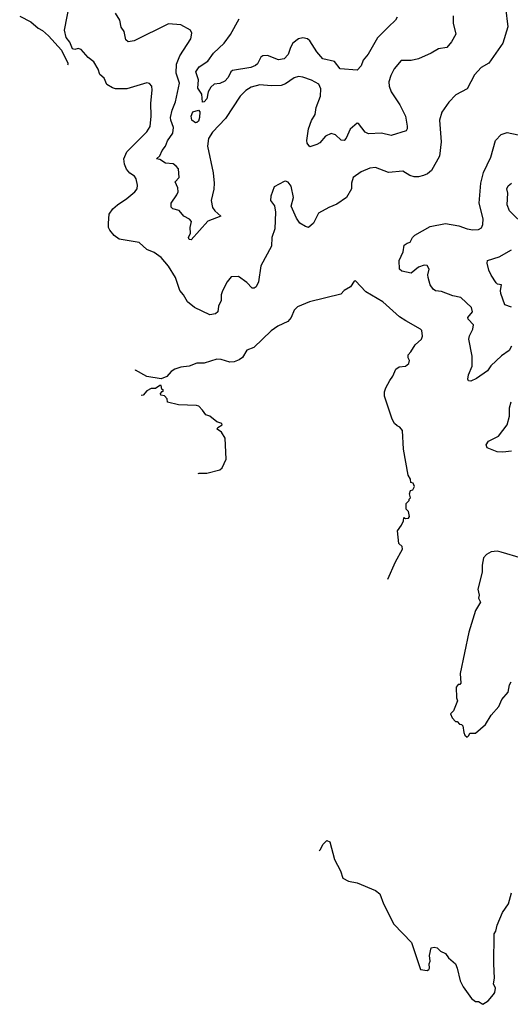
# Model space of a CAD drawing. Extents: x 2086813 to 2278017, y 548126 to 753336.
# Tile 8 of 256: x 2114175 to 2117608, y 609712 to 616599. Entities that reach past the tile are written whole.
import ezdxf

# ---------------------------------------------------------------- set-up
doc = ezdxf.new("R2010")
doc.units = 0

msp = doc.modelspace()

# ---------------------------------------------------------------- linework, layer by layer
at = {"layer": '0CON10XD'}
for points in [[(2117573.1, 616685), (2117591.2, 616548.8), (2117555.7, 616435), (2117456.2, 616295), (2117404.5, 616265.5), (2117356.6, 616213.4), (2117305, 616116.2), (2117225.6, 616074.4), (2117177, 616023), (2117127.3, 615952.7), (2117111.9, 615895), (2117124.6, 615745), (2117111.8, 615645), (2117055.4, 615544.6), (2117028.6, 615521.4), (2116999.2, 615509.2), (2116965, 615500), (2116935, 615500.6), (2116905, 615510), (2116855, 615540), (2116755, 615530), (2116665, 615565.6), (2116625, 615559.4), (2116563.3, 615535), (2116507.5, 615495), (2116497.5, 615455), (2116496.7, 615415), (2116461.2, 615355), (2116395, 615307.5), (2116337.5, 615285), (2116265, 615246.2), (2116230.8, 615175), (2116195, 615145.8), (2116175, 615151.4), (2116135.8, 615175.8), (2116111.1, 615211.1), (2116073.8, 615295), (2116090, 615355), (2116073.9, 615433.9), (2116053.6, 615463.6), (2116035, 615470), (2116025, 615466.7), (2115955, 615430), (2115932.5, 615365), (2115930, 615335), (2115957.3, 615297.3), (2115963.6, 615253.6), (2115960, 615135), (2115940, 615075), (2115935.7, 615014.3), (2115862.3, 614877.7), (2115845.7, 614765), (2115828.6, 614731.4), (2115815, 614720.6), (2115801.7, 614721.7), (2115765, 614761.2), (2115705, 614803.8), (2115655, 614800), (2115626.7, 614765), (2115595, 614702.5), (2115585.7, 614674.3), (2115583.5, 614635), (2115566.5, 614595), (2115562, 614555), (2115545, 614542.5), (2115505, 614535.7), (2115399.2, 614585), (2115350, 614625), (2115322.2, 614675), (2115296, 614706), (2115265, 614796.7), (2115216, 614875), (2115165.5, 614935.5), (2115115, 614971.2), (2115065, 614991.2), (2115011.7, 615041.7), (2114870, 615065), (2114835, 615090), (2114805, 615126.7), (2114795.8, 615145.8), (2114795.6, 615175), (2114801.1, 615238.9), (2114826.2, 615275), (2114860, 615305), (2114925, 615348), (2114981.2, 615395), (2114995.8, 615415), (2114998.1, 615441.9), (2114990.8, 615485), (2114978.8, 615505), (2114946.2, 615526.2), (2114922.5, 615552.5), (2114907.9, 615587.9), (2114902.5, 615625), (2114924.6, 615675.4), (2115064.3, 615815), (2115087.6, 615852.4), (2115095.4, 615925), (2115091.8, 616015), (2115102, 616105), (2115100, 616135), (2115083.6, 616153.6), (2115065, 616156.2), (2114925, 616115.7), (2114845.8, 616114.2), (2114825, 616122.5), (2114785, 616146.2), (2114765, 616188.8), (2114736.2, 616215), (2114725, 616252.5), (2114693.8, 616305), (2114653.4, 616333.4), (2114605, 616390), (2114585, 616398), (2114559.7, 616390.3), (2114544, 616395), (2114525, 616442.5), (2114500, 616475), (2114487.5, 616525), (2114523.1, 616705)], [(2114175, 616624), (2114252.5, 616585), (2114305, 616540), (2114333.9, 616523.9), (2114375.9, 616485.9), (2114466.7, 616385), (2114512.5, 616295), (2114512.5, 616285), (2114509.4, 616280.1)], [(2117208.6, 616625), (2117206.9, 616575), (2117227, 616497), (2117196.9, 616443.1), (2117162.5, 616405), (2117105, 616394.2), (2117055, 616364.3), (2116965, 616325.8), (2116915, 616313.1), (2116845, 616313.8), (2116795.9, 616254.1), (2116771.4, 616208.6), (2116758, 616165), (2116759.2, 616135), (2116774.5, 616094.5), (2116835, 616004), (2116874.4, 615925), (2116885.6, 615854.4), (2116885.6, 615834.4), (2116878.2, 615821.8), (2116775, 615789.4), (2116705.4, 615805.4), (2116615, 615800.9), (2116592.3, 615812.3), (2116545, 615873.3), (2116535, 615876), (2116486.4, 615833.6), (2116459.7, 615770.3), (2116445, 615753.3), (2116425, 615756.2), (2116384.2, 615794.2), (2116355, 615802), (2116315, 615784), (2116275, 615737.1), (2116255, 615725.7), (2116205, 615710), (2116185.7, 615735), (2116183.5, 615755), (2116195.5, 615835), (2116216.2, 615893.8), (2116242.9, 615935), (2116248.2, 615985), (2116279.6, 616065), (2116282.7, 616115), (2116268.3, 616148.3), (2116216, 616176), (2116155, 616197.5), (2116125, 616201.1), (2116095, 616192.2), (2116035, 616150), (2116005, 616138.1), (2115935, 616135.8), (2115855, 616144.4), (2115795, 616127.9), (2115756.4, 616103.6), (2115716.4, 616065), (2115615, 615908), (2115525, 615812.9), (2115495, 615768), (2115489.2, 615715), (2115528.3, 615528.3), (2115535.5, 615455), (2115533.1, 615413.1), (2115515.8, 615335), (2115524.4, 615285), (2115540.9, 615260.9), (2115583.3, 615225), (2115491.2, 615188.8), (2115375, 615060), (2115360.7, 615060.7), (2115356.7, 615075), (2115370, 615105), (2115368.8, 615145), (2115378, 615188), (2115364.1, 615204.1), (2115324.1, 615224.1), (2115290, 615265), (2115247, 615277), (2115235, 615287.5), (2115234.3, 615315), (2115275, 615372.9), (2115283.9, 615395), (2115282.6, 615422.6), (2115262.3, 615465), (2115290, 615495), (2115285.4, 615555), (2115270.6, 615575), (2115249.7, 615589.7), (2115195, 615595.5), (2115155, 615620), (2115133.3, 615625), (2115155, 615646.2), (2115172.1, 615685), (2115195.9, 615714.1), (2115209.2, 615750.8), (2115246.9, 615805), (2115250.4, 615845), (2115231.8, 615895), (2115230.9, 615915), (2115241.8, 615965), (2115264.5, 616024.5), (2115292.5, 616155), (2115270.5, 616225), (2115272.1, 616287.9), (2115294.7, 616345.3), (2115371.4, 616465), (2115379.2, 616505), (2115370, 616525), (2115302.3, 616562.3), (2115215, 616569.6), (2114975, 616450.8), (2114935, 616444), (2114918.3, 616458.3), (2114905.9, 616515.9), (2114885.7, 616545.7), (2114875.5, 616595.5), (2114845.8, 616645)], [(2116815, 616616.7), (2116803.3, 616595), (2116755, 616548.1), (2116678.4, 616471.6), (2116613.3, 616356.7), (2116577.7, 616315), (2116564.4, 616275), (2116535, 616245.6), (2116416.7, 616255), (2116376.6, 616306.6), (2116295, 616325.6), (2116255, 616373.1), (2116205, 616451.2), (2116187.5, 616465), (2116155, 616472), (2116125, 616464), (2116086, 616435), (2116068.6, 616405), (2116052.7, 616355), (2116024.3, 616325.7), (2115985, 616318.9), (2115908, 616348), (2115875, 616347.1), (2115862.8, 616337.2), (2115839.5, 616290.5), (2115825, 616277.5), (2115793.3, 616265), (2115665, 616244.6), (2115651.1, 616235), (2115634.7, 616195.3), (2115610.5, 616169.5), (2115575, 616151.8), (2115535, 616148.7), (2115512.1, 616127.9), (2115494.1, 616095), (2115485, 616046), (2115465, 616023.8), (2115455, 616022.5), (2115448.3, 616078.3), (2115420.8, 616120.8), (2115427.1, 616177.1), (2115407.3, 616235), (2115430.7, 616269.3), (2115492, 616308), (2115531.1, 616365), (2115605.4, 616435), (2115649.4, 616495), (2115710.8, 616605)], [(2115405, 615877.8), (2115379.4, 615895), (2115373.8, 615925), (2115386.2, 615953.8), (2115425, 615965.8), (2115435.5, 615955.5), (2115433.1, 615915), (2115425, 615888.6), (2115415, 615878.9), (2115405, 615877.8)], [(2117616.2, 614315), (2117598.8, 614285), (2117545, 614248), (2117471.1, 614178.9), (2117447.6, 614142.4), (2117370.6, 614089.4), (2117331.7, 614071.7), (2117315, 614072.5), (2117310, 614085), (2117314.4, 614115), (2117340, 614175), (2117340.7, 614245), (2117317.1, 614365), (2117321.9, 614388.1), (2117346.5, 614435), (2117350.8, 614465), (2117313.2, 614503.2), (2117310.8, 614515), (2117343.3, 614555), (2117336.7, 614586.7), (2117261.2, 614655), (2117205, 614668.5), (2117125, 614697.8), (2117085, 614703.6), (2117067.1, 614715), (2117047.1, 614745), (2117033.3, 614795), (2117031.2, 614815), (2117040, 614855), (2117025, 614880), (2117005, 614882), (2116965, 614866.9), (2116915, 614826.7), (2116849.7, 614839.7), (2116832.9, 614855), (2116830.5, 614915), (2116857.5, 614975), (2116865, 615021.2), (2116885, 615035.8), (2116908, 615042), (2116924.2, 615075), (2116939.3, 615090.7), (2117046.9, 615153.1), (2117154.2, 615174.2), (2117247.6, 615157.6), (2117305, 615135.7), (2117345, 615128.1), (2117385, 615131.5), (2117406, 615144), (2117415, 615167.5), (2117418.2, 615205), (2117390.6, 615315), (2117400.9, 615455), (2117420.2, 615529.8), (2117472.2, 615637.8), (2117503.3, 615755), (2117543.3, 615796.7), (2117585, 615809.1), (2117663, 615793)], [(2117715, 615150), (2117602.2, 615262.2), (2117585.6, 615305), (2117591.1, 615385), (2117583.3, 615415), (2117592.1, 615437.9), (2117615, 615454.4)], [(2117615, 614588.2), (2117568.6, 614605), (2117541.4, 614685), (2117538.6, 614705), (2117546.2, 614745), (2117518.3, 614748.3), (2117507.5, 614757.5), (2117472.5, 614812.5), (2117458.1, 614848.1), (2117445.5, 614895), (2117448, 614915), (2117529.4, 614940.6), (2117615, 614989.5)], [(2116749.9, 612686.4), (2116803.9, 612806.1), (2116853.8, 612895), (2116850, 612915), (2116826.7, 612935), (2116817.5, 613025), (2116847, 613063), (2116860, 613095), (2116861.7, 613118.3), (2116875, 613110), (2116895, 613113.3), (2116903.3, 613125), (2116895, 613160), (2116880, 613175), (2116880, 613215), (2116900, 613235), (2116900, 613245), (2116910, 613255), (2116902.5, 613282.5), (2116910, 613305), (2116925, 613310), (2116936.7, 613335), (2116928.3, 613358.3), (2116911.7, 613361.7), (2116910, 613385), (2116893.6, 613413.6), (2116860, 613595), (2116852.5, 613725), (2116835, 613750), (2116815, 613757.5), (2116797.5, 613775), (2116780, 613805), (2116726.4, 613966.4), (2116727, 613997), (2116736.7, 614025), (2116763.9, 614076.1), (2116786.7, 614105), (2116806.7, 614155), (2116829.5, 614170.5), (2116875, 614175.8), (2116897.5, 614195), (2116902.5, 614215), (2116892.5, 614235), (2116892.5, 614255), (2116912.5, 614275), (2116942.5, 614325), (2116985.8, 614364.2), (2116993.8, 614385), (2116988.8, 614425), (2116980, 614435), (2116877.5, 614492.5), (2116831.7, 614521.7), (2116715, 614625.6), (2116595.9, 614695.9), (2116525, 614772.5), (2116515, 614770), (2116489.4, 614730.6), (2116445.8, 614705), (2116420.7, 614679.3), (2116202.5, 614625), (2116118.6, 614591.4), (2116095, 614566.7), (2116073.4, 614516.6), (2116051.7, 614488.3), (2115981.2, 614455), (2115935, 614422.5), (2115813.1, 614306.9), (2115765, 614288.6), (2115732.8, 614237.2), (2115710.3, 614219.7), (2115675, 614205.7), (2115645, 614202.9), (2115585, 614222.9), (2115555, 614224.2), (2115465.8, 614195.8), (2115415, 614196), (2115360, 614175), (2115301.7, 614168.3), (2115260, 614155), (2115235, 614137.5), (2115205, 614102.5), (2115165, 614087.5), (2115065, 614103.3), (2114985, 614146.7), (2114979.5, 614145.8)], [(2115423.6, 613425.3), (2115431.7, 613428.3), (2115485, 613426.7), (2115575, 613450), (2115592.5, 613465), (2115620, 613525), (2115611.7, 613671.7), (2115587.5, 613715), (2115557.5, 613735), (2115562.3, 613747.7), (2115592.5, 613765), (2115590, 613775), (2115555, 613786.7), (2115505, 613826.7), (2115476.4, 613836.4), (2115455, 613867.5), (2115427.5, 613895), (2115411.7, 613901.7), (2115286.1, 613906.1), (2115210, 613925), (2115207, 613947), (2115188.3, 613968.3), (2115161.7, 613971.7), (2115160, 613985), (2115171.7, 613998.3), (2115180, 614005), (2115170, 614015), (2115165, 614040), (2115155, 614040), (2115125, 614020), (2115095, 614020), (2115065, 614002.5), (2115038.3, 613971.7), (2115025.9, 613970.1)], [(2117615, 613580.6), (2117555, 613573.6), (2117515, 613577.5), (2117445, 613604.3), (2117438, 613625), (2117455, 613650), (2117525.8, 613685), (2117585.8, 613765), (2117602.9, 613825), (2117601.2, 613885), (2117614, 613926)], [(2117685, 612832.5), (2117544.1, 612874.1), (2117515, 612881.2), (2117474, 612876), (2117441.7, 612858.3), (2117420, 612835), (2117410, 612785), (2117410, 612735), (2117380, 612615), (2117390, 612575), (2117383.9, 612553.9), (2117400, 612525), (2117364.1, 612465.9), (2117316.2, 612315), (2117257.5, 612025), (2117261.7, 611958.3), (2117255, 611950), (2117241.7, 611948.3), (2117228.3, 611931.7), (2117230, 611855), (2117237.5, 611835), (2117210, 611765), (2117190, 611745), (2117200, 611715), (2117225, 611690), (2117235, 611690), (2117251.7, 611671.7), (2117265, 611670), (2117275, 611660), (2117283, 611613), (2117290, 611595), (2117305, 611580)], [(2117305, 611580), (2117318.3, 611591.7), (2117325, 611610), (2117365, 611610), (2117435, 611670), (2117472.5, 611735), (2117527.5, 611795), (2117547.5, 611845), (2117593.3, 611895), (2117603, 611947), (2117613, 611967)], [(2116270.7, 610785.7), (2116280, 610795), (2116295, 610830), (2116325, 610857.5), (2116345, 610850), (2116376.9, 610725), (2116420, 610645), (2116436.7, 610595), (2116475, 610574), (2116535, 610561.4), (2116665, 610509.4), (2116694.4, 610485), (2116721.4, 610415), (2116793.4, 610273.4), (2116916, 610145), (2116980, 609955), (2117025, 609950), (2117037.5, 609955), (2117042.5, 609965), (2117040, 609995), (2117047.5, 610015), (2117042.5, 610055), (2117053, 610107), (2117075, 610112.5), (2117095, 610106.7), (2117120, 610085), (2117155, 610067.5), (2117175, 610036.7), (2117223.3, 609995), (2117236.1, 609966.1), (2117256.1, 609876.1), (2117276.7, 609835), (2117335, 609752.5), (2117363.3, 609733.3), (2117385, 609732.5), (2117415, 609712.5), (2117453, 609737), (2117489.3, 609780.7), (2117498.8, 609795), (2117503.3, 609825), (2117490, 609855), (2117496.7, 609895), (2117491.2, 609995), (2117493.8, 610205), (2117506.2, 610225), (2117516.2, 610265), (2117554, 610355), (2117594.3, 610415.7), (2117616.8, 610493.2)]]:
    msp.add_lwpolyline(points, dxfattribs=at)

doc.saveas('drawing.dxf')
